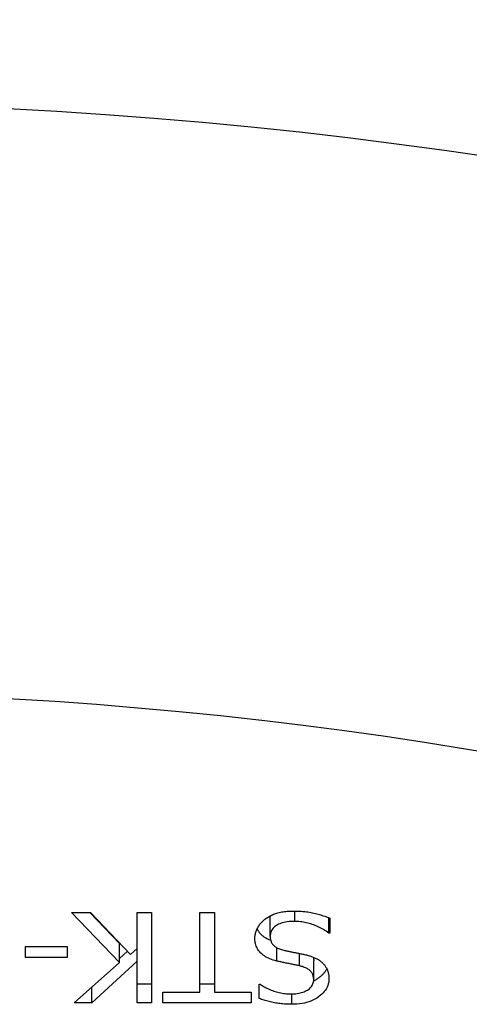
# Model space of a CAD drawing. Header units: inches. Extents: x 10 to 138, y 13 to 85.
# Tile 26 of 41: x 23.296 to 23.457, y 55.175 to 55.528. Entities that reach past the tile are written whole.
import ezdxf

# ---------------------------------------------------------------- set-up
doc = ezdxf.new("R2010")
doc.units = ezdxf.units.IN
doc.header["$MEASUREMENT"] = 0
doc.layers.add('Visible Edges(ANSI)', color=7, linetype='Continuous', lineweight=25)
doc.layers.add('Visible Tangent Edges(ANSI)', color=7, linetype='Continuous', lineweight=25)

msp = doc.modelspace()

# ---------------------------------------------------------------- linework, layer by layer
at = {"layer": 'Visible Edges(ANSI)'}
for p, q in [((23.33212, 55.19033), (23.31486, 55.20818)), ((23.31486, 55.20818), (23.32166, 55.20818)), ((23.32141, 55.20818), (23.33212, 55.1971)), ((23.32166, 55.20818), (23.33604, 55.19318)), ((23.33834, 55.19529), (23.33834, 55.20818)), ((23.33834, 55.20818), (23.34357, 55.20818)), ((23.34357, 55.20818), (23.34357, 55.17593)), ((23.36077, 55.20818), (23.366, 55.20818)), ((23.36077, 55.17974), (23.36077, 55.20818)), ((23.366, 55.20818), (23.366, 55.17974)), ((23.38597, 55.19966), (23.38597, 55.20643)), ((23.4069, 55.20086), (23.4069, 55.20639)), ((23.40729, 55.20624), (23.40729, 55.20086)), ((23.40729, 55.20086), (23.4069, 55.20086)), ((23.29843, 55.19211), (23.29843, 55.19603)), ((23.29843, 55.19603), (23.31333, 55.19603)), ((23.31333, 55.19603), (23.31333, 55.19211)), ((23.33212, 55.19033), (23.33212, 55.1971)), ((23.33604, 55.19318), (23.33834, 55.19529)), ((23.33834, 55.19075), (23.33834, 55.19529)), ((23.31333, 55.19211), (23.29843, 55.19211)), ((23.33212, 55.19181), (23.3349, 55.19437)), ((23.31582, 55.17593), (23.33212, 55.19033)), ((23.33834, 55.19075), (23.3222, 55.17593)), ((23.33834, 55.17593), (23.33834, 55.19075)), ((23.40154, 55.18413), (23.40154, 55.19091)), ((23.3222, 55.17593), (23.3222, 55.18156)), ((23.33834, 55.1827), (23.34357, 55.1827)), ((23.36077, 55.1827), (23.366, 55.1827)), ((23.38205, 55.17744), (23.38205, 55.18257)), ((23.38205, 55.18257), (23.38243, 55.18257)), ((23.34756, 55.17593), (23.34756, 55.17974)), ((23.34756, 55.17974), (23.36077, 55.17974)), ((23.366, 55.17974), (23.37921, 55.17974)), ((23.37921, 55.17974), (23.37921, 55.17593)), ((23.3222, 55.17593), (23.31582, 55.17593)), ((23.34357, 55.17593), (23.33834, 55.17593)), ((23.37921, 55.17593), (23.34756, 55.17593))]:
    msp.add_line(p, q, dxfattribs=at)
at = {"layer": 'Visible Edges(ANSI)', "flags": 128}
for points in [[(23.38052, 55.19898), (23.38053, 55.1993), (23.38054, 55.19961), (23.38058, 55.19993), (23.38062, 55.20024), (23.38068, 55.20056), (23.38075, 55.20087), (23.38084, 55.20118), (23.38094, 55.20149), (23.38105, 55.2018), (23.38117, 55.2021), (23.38131, 55.20241), (23.38146, 55.20272), (23.38162, 55.20302), (23.38179, 55.20331), (23.38198, 55.2036), (23.38217, 55.20388), (23.38237, 55.20415), (23.38259, 55.20441), (23.38281, 55.20466), (23.38305, 55.20491), (23.38329, 55.20515), (23.38355, 55.20538), (23.38382, 55.20561), (23.38409, 55.20583)], [(23.38409, 55.20583), (23.38441, 55.20606), (23.38473, 55.20628), (23.38507, 55.20649), (23.3854, 55.20669), (23.38575, 55.20689), (23.3861, 55.20707), (23.38646, 55.20725), (23.38683, 55.20742), (23.3872, 55.20758), (23.38758, 55.20772), (23.38797, 55.20786), (23.38837, 55.208), (23.38877, 55.20812), (23.3892, 55.20823), (23.38964, 55.20833), (23.3901, 55.20842), (23.39057, 55.2085), (23.39106, 55.20856), (23.39157, 55.20862), (23.3921, 55.20867), (23.39264, 55.20871), (23.3932, 55.20873), (23.39377, 55.20875), (23.39437, 55.20875)], [(23.38597, 55.20643), (23.38597, 55.20646), (23.38597, 55.20648), (23.38598, 55.20651), (23.38598, 55.20653), (23.38598, 55.20656), (23.38598, 55.20658), (23.38598, 55.20661), (23.38598, 55.20663), (23.38598, 55.20666), (23.38598, 55.20668), (23.38598, 55.20671), (23.38598, 55.20673), (23.38598, 55.20676), (23.38599, 55.20678), (23.38599, 55.20681), (23.38599, 55.20683), (23.38599, 55.20686), (23.38599, 55.20688), (23.386, 55.20691), (23.386, 55.20693), (23.386, 55.20695), (23.386, 55.20698), (23.38601, 55.207), (23.38601, 55.20703)], [(23.39437, 55.20875), (23.39507, 55.20875), (23.39575, 55.20873), (23.39642, 55.20871), (23.39707, 55.20867), (23.39771, 55.20863), (23.39832, 55.20857), (23.39892, 55.2085), (23.3995, 55.20843), (23.40006, 55.20834), (23.4006, 55.20825), (23.40113, 55.20814), (23.40164, 55.20802), (23.40214, 55.2079), (23.40263, 55.20777), (23.40312, 55.20764), (23.4036, 55.2075), (23.40408, 55.20736), (23.40455, 55.20721), (23.40502, 55.20706), (23.40548, 55.20691), (23.40594, 55.20675), (23.40639, 55.20658), (23.40684, 55.20642), (23.40729, 55.20624)], [(23.38127, 55.20233), (23.38138, 55.20212), (23.3815, 55.20191), (23.38163, 55.2017), (23.38176, 55.2015), (23.3819, 55.20131), (23.38205, 55.20111), (23.3822, 55.20092), (23.38237, 55.20074), (23.38254, 55.20055), (23.38272, 55.20038), (23.3829, 55.2002), (23.3831, 55.20003), (23.38331, 55.19987), (23.38352, 55.1997), (23.38374, 55.19955), (23.38397, 55.19939), (23.38421, 55.19924), (23.38446, 55.1991), (23.38472, 55.19896), (23.38499, 55.19882), (23.38526, 55.19869), (23.38554, 55.19856), (23.38584, 55.19844), (23.38614, 55.19832)], [(23.39475, 55.20504), (23.39404, 55.20503), (23.39336, 55.205), (23.39271, 55.20495), (23.39209, 55.20488), (23.3915, 55.20479), (23.39094, 55.20467), (23.39041, 55.20454), (23.38991, 55.20439), (23.38943, 55.20421), (23.38899, 55.20402), (23.38858, 55.2038), (23.38819, 55.20357), (23.38784, 55.20331), (23.38751, 55.20305), (23.38722, 55.20277), (23.38696, 55.20248), (23.38673, 55.20217), (23.38653, 55.20185), (23.38636, 55.20152), (23.38622, 55.20117), (23.38611, 55.20081), (23.38604, 55.20044), (23.38599, 55.20006), (23.38597, 55.19966)], [(23.4069, 55.20086), (23.40647, 55.20119), (23.40602, 55.2015), (23.40557, 55.2018), (23.4051, 55.20209), (23.40463, 55.20236), (23.40415, 55.20262), (23.40366, 55.20288), (23.40315, 55.20311), (23.40264, 55.20334), (23.40212, 55.20355), (23.40159, 55.20376), (23.40105, 55.20394), (23.40051, 55.20412), (23.39997, 55.20428), (23.39943, 55.20442), (23.3989, 55.20455), (23.39837, 55.20467), (23.39784, 55.20477), (23.39732, 55.20485), (23.3968, 55.20492), (23.39628, 55.20497), (23.39577, 55.20501), (23.39526, 55.20503), (23.39475, 55.20504)], [(23.38834, 55.19085), (23.38768, 55.19103), (23.38705, 55.19122), (23.38645, 55.19143), (23.38588, 55.19165), (23.38534, 55.19188), (23.38483, 55.19213), (23.38435, 55.19239), (23.3839, 55.19267), (23.38348, 55.19296), (23.38309, 55.19327), (23.38273, 55.19359), (23.3824, 55.19392), (23.3821, 55.19427), (23.38183, 55.19463), (23.38158, 55.19501), (23.38136, 55.1954), (23.38116, 55.1958), (23.38099, 55.19621), (23.38085, 55.19664), (23.38073, 55.19708), (23.38064, 55.19754), (23.38057, 55.198), (23.38053, 55.19848), (23.38052, 55.19898)], [(23.38597, 55.19966), (23.38598, 55.19934), (23.38601, 55.19903), (23.38605, 55.19874), (23.3861, 55.19845), (23.38618, 55.19817), (23.38627, 55.19791), (23.38637, 55.19765), (23.38649, 55.19741), (23.38663, 55.19717), (23.38678, 55.19694), (23.38695, 55.19673), (23.38714, 55.19652), (23.38734, 55.19633), (23.38756, 55.19614), (23.38781, 55.19596), (23.38807, 55.19579), (23.38834, 55.19563), (23.38864, 55.19547), (23.38896, 55.19532), (23.38929, 55.19519), (23.38965, 55.19506), (23.39002, 55.19494), (23.39041, 55.19482), (23.39082, 55.19472)], [(23.39082, 55.19472), (23.39112, 55.19465), (23.39142, 55.19458), (23.39171, 55.19452), (23.392, 55.19445), (23.39229, 55.19439), (23.39257, 55.19433), (23.39284, 55.19428), (23.39311, 55.19422), (23.39338, 55.19417), (23.39364, 55.19411), (23.3939, 55.19406), (23.39416, 55.19401), (23.39442, 55.19396), (23.39468, 55.19391), (23.39496, 55.19386), (23.39525, 55.1938), (23.39555, 55.19374), (23.39586, 55.19368), (23.39618, 55.19362), (23.39651, 55.19355), (23.39685, 55.19348), (23.3972, 55.19341), (23.39757, 55.19333), (23.39794, 55.19326)], [(23.39794, 55.19326), (23.39828, 55.19318), (23.39861, 55.1931), (23.39893, 55.19302), (23.39925, 55.19293), (23.39957, 55.19285), (23.39987, 55.19276), (23.40017, 55.19266), (23.40047, 55.19256), (23.40076, 55.19246), (23.40104, 55.19236), (23.40132, 55.19225), (23.40159, 55.19214), (23.40186, 55.19203), (23.40212, 55.19191), (23.40237, 55.19179), (23.40263, 55.19166), (23.40287, 55.19152), (23.40311, 55.19138), (23.40335, 55.19123), (23.40358, 55.19108), (23.4038, 55.19092), (23.40402, 55.19075), (23.40424, 55.19058), (23.40445, 55.19041)], [(23.40138, 55.19223), (23.4014, 55.19218), (23.40141, 55.19213), (23.40142, 55.19208), (23.40143, 55.19202), (23.40144, 55.19197), (23.40145, 55.19192), (23.40146, 55.19187), (23.40147, 55.19181), (23.40148, 55.19176), (23.40149, 55.1917), (23.4015, 55.19165), (23.4015, 55.19159), (23.40151, 55.19154), (23.40152, 55.19148), (23.40152, 55.19143), (23.40153, 55.19137), (23.40153, 55.19131), (23.40153, 55.19126), (23.40154, 55.1912), (23.40154, 55.19114), (23.40154, 55.19109), (23.40154, 55.19103), (23.40154, 55.19097), (23.40154, 55.19091)], [(23.39641, 55.18915), (23.39613, 55.18921), (23.39583, 55.18928), (23.39553, 55.18934), (23.39522, 55.18941), (23.39489, 55.18948), (23.39456, 55.18954), (23.39422, 55.18961), (23.39386, 55.18969), (23.3935, 55.18976), (23.39312, 55.18983), (23.39274, 55.18991), (23.39234, 55.18999), (23.39194, 55.19007), (23.39156, 55.19014), (23.39119, 55.19022), (23.39082, 55.19029), (23.39047, 55.19037), (23.39013, 55.19044), (23.38981, 55.19051), (23.38949, 55.19058), (23.38918, 55.19065), (23.38889, 55.19072), (23.38861, 55.19079), (23.38834, 55.19085)], [(23.40154, 55.18413), (23.40153, 55.18447), (23.40151, 55.18479), (23.40146, 55.1851), (23.4014, 55.1854), (23.40131, 55.18569), (23.40121, 55.18597), (23.40109, 55.18623), (23.40096, 55.18649), (23.4008, 55.18673), (23.40062, 55.18696), (23.40043, 55.18718), (23.40022, 55.18739), (23.39999, 55.18759), (23.39975, 55.18778), (23.39949, 55.18795), (23.39921, 55.18812), (23.39891, 55.18829), (23.3986, 55.18844), (23.39828, 55.18858), (23.39794, 55.18871), (23.39758, 55.18884), (23.3972, 55.18895), (23.39681, 55.18906), (23.39641, 55.18915)], [(23.40153, 55.18374), (23.40179, 55.18388), (23.40205, 55.18402), (23.40231, 55.18417), (23.40257, 55.18432), (23.40281, 55.18447), (23.40306, 55.18464), (23.4033, 55.1848), (23.40354, 55.18498), (23.40376, 55.18515), (23.40398, 55.18533), (23.40419, 55.18551), (23.4044, 55.18569), (23.40459, 55.18587), (23.40478, 55.18606), (23.40496, 55.18625), (23.40513, 55.18644), (23.4053, 55.18664), (23.40546, 55.18684), (23.40561, 55.18704), (23.40575, 55.18724), (23.40588, 55.18745), (23.40601, 55.18765), (23.40613, 55.18787), (23.40624, 55.18808)], [(23.40445, 55.19041), (23.40465, 55.19023), (23.40484, 55.19004), (23.40502, 55.18985), (23.4052, 55.18965), (23.40536, 55.18945), (23.40552, 55.18924), (23.40568, 55.18903), (23.40582, 55.18882), (23.40596, 55.18859), (23.40609, 55.18837), (23.40621, 55.18814), (23.40633, 55.1879), (23.40644, 55.18766), (23.40653, 55.18741), (23.40662, 55.18715), (23.4067, 55.18689), (23.40677, 55.18662), (23.40683, 55.18635), (23.40688, 55.18607), (23.40693, 55.18578), (23.40696, 55.18549), (23.40698, 55.18519), (23.40699, 55.18489), (23.407, 55.18458)], [(23.407, 55.18458), (23.40697, 55.18393), (23.4069, 55.18331), (23.40677, 55.1827), (23.40658, 55.18211), (23.40635, 55.18153), (23.40607, 55.18098), (23.40573, 55.18044), (23.40534, 55.17992), (23.4049, 55.17941), (23.40441, 55.17893), (23.40386, 55.17846), (23.40327, 55.17801), (23.40263, 55.17758), (23.40197, 55.1772), (23.40127, 55.17685), (23.40055, 55.17653), (23.3998, 55.17626), (23.39902, 55.17602), (23.39822, 55.17581), (23.39738, 55.17565), (23.39652, 55.17552), (23.39563, 55.17543), (23.39471, 55.17537), (23.39376, 55.17535)], [(23.38243, 55.18257), (23.38275, 55.18233), (23.38309, 55.18211), (23.38344, 55.18188), (23.38381, 55.18167), (23.38418, 55.18145), (23.38458, 55.18125), (23.38499, 55.18104), (23.38541, 55.18085), (23.38585, 55.18066), (23.3863, 55.18047), (23.38677, 55.18029), (23.38725, 55.18011), (23.38774, 55.17994), (23.38824, 55.17979), (23.38874, 55.17965), (23.38924, 55.17953), (23.38975, 55.17942), (23.39026, 55.17933), (23.39077, 55.17925), (23.39129, 55.17918), (23.39182, 55.17913), (23.39234, 55.17909), (23.39287, 55.17907), (23.39341, 55.17906)], [(23.39341, 55.17906), (23.394, 55.17907), (23.39458, 55.1791), (23.39514, 55.17915), (23.39568, 55.17922), (23.3962, 55.17931), (23.3967, 55.17941), (23.39718, 55.17954), (23.39764, 55.17969), (23.39808, 55.17985), (23.39851, 55.18004), (23.39891, 55.18024), (23.39929, 55.18046), (23.39965, 55.1807), (23.39998, 55.18095), (23.40028, 55.18122), (23.40054, 55.18149), (23.40078, 55.18178), (23.40098, 55.18208), (23.40115, 55.18239), (23.40129, 55.18272), (23.4014, 55.18305), (23.40148, 55.1834), (23.40153, 55.18376), (23.40154, 55.18413)], [(23.39376, 55.17535), (23.39321, 55.17536), (23.39266, 55.17537), (23.39212, 55.17539), (23.39159, 55.17541), (23.39106, 55.17545), (23.39054, 55.17549), (23.39002, 55.17554), (23.38951, 55.17559), (23.389, 55.17565), (23.38849, 55.17573), (23.388, 55.1758), (23.38751, 55.17589), (23.38702, 55.17598), (23.38654, 55.17608), (23.38606, 55.17619), (23.3856, 55.1763), (23.38513, 55.17642), (23.38467, 55.17655), (23.38422, 55.17668), (23.38378, 55.17682), (23.38334, 55.17696), (23.3829, 55.17712), (23.38247, 55.17728), (23.38205, 55.17744)]]:
    msp.add_lwpolyline(points, dxfattribs=at)
at = {"layer": 'Visible Tangent Edges(ANSI)'}
for p, q in [((23.39475, 55.20504), (23.39475, 55.20875)), ((23.38834, 55.19085), (23.38834, 55.19563)), ((23.39641, 55.18915), (23.39641, 55.19357)), ((23.39376, 55.17535), (23.39376, 55.17907))]:
    msp.add_line(p, q, dxfattribs=at)
for centre, major_axis, start_param, end_param in [((23.20497, 54.32727), (-1.42943, 0), 4.319266, 5.105512), ((23.20497, 54.24482), (1.27255, 0), 1.194597, 1.946996)]:
    msp.add_ellipse(centre, major_axis=major_axis, ratio=0.819152, start_param=start_param, end_param=end_param, dxfattribs=at)

doc.saveas('drawing.dxf')
